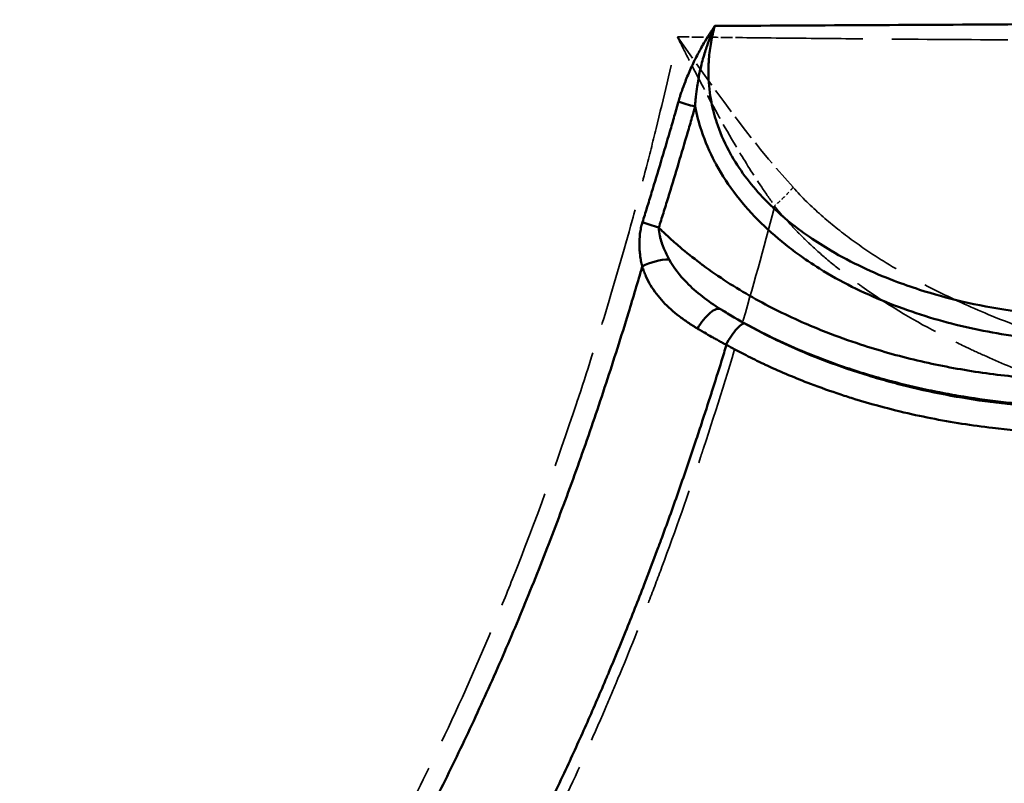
# Model space of a CAD drawing. Header units: millimetres. Extents: x 3278 to 6066, y 2420 to 4375.
# Tile 188 of 256: x 4742 to 4780, y 3336 to 3365. Entities that reach past the tile are written whole.
import ezdxf

# ---------------------------------------------------------------- set-up
doc = ezdxf.new("R2010")
doc.units = ezdxf.units.MM
doc.linetypes.add('DASHED', pattern=[0.2067, 0.1654, -0.0413])
doc.layers.add('Sichtbare tangentiale Kanten(DIN)', color=7, linetype='Continuous', lineweight=50)
doc.layers.add('Verdeckte tangentiale Kanten(DIN)', color=7, linetype='DASHED', lineweight=35)

msp = doc.modelspace()

# ---------------------------------------------------------------- linework, layer by layer
at = {"layer": 'Sichtbare tangentiale Kanten(DIN)'}
for centre, major_axis, ratio, start_param, end_param in [((4767.756, 3361.71), (-0.961, 0.275), 0.028522, 0.848224, 1.578959), ((4766.353, 3357.034), (-0.954, 0.3), 0.028301, 0.855376, 1.579695), ((4766.342, 3355.32), (0.97, 0.243), 0.397822, 1.038189, 2.173298), ((4768.214, 3352.999), (0.534, 0.845), 0.365855, 0.018754, 1.680898), ((4769.201, 3352.413), (0.487, 0.874), 0.247875, 0.018038, 1.635907)]:
    msp.add_ellipse(centre, major_axis=major_axis, ratio=ratio, start_param=start_param, end_param=end_param, dxfattribs=at)
for points, knots in [([(4768.522, 3364.805), (4770.424, 3364.812), (4776.108, 3364.839), (4787.353, 3364.909), (4800.277, 3364.982), (4811.269, 3365.023), (4816.759, 3365.039), (4818.589, 3365.043)], [0, 0, 0, 0, 0.11111, 0.333329, 0.666663, 0.888888, 1, 1, 1, 1]), ([(4767.114, 3361.872), (4767.123, 3361.905), (4767.133, 3361.939), (4767.143, 3361.972), (4767.153, 3362.005), (4767.163, 3362.038), (4767.173, 3362.071), (4767.189, 3362.123), (4767.206, 3362.174), (4767.223, 3362.225), (4767.228, 3362.24), (4767.233, 3362.255), (4767.237, 3362.269), (4767.282, 3362.401), (4767.329, 3362.531), (4767.379, 3362.659), (4767.412, 3362.745), (4767.446, 3362.83), (4767.482, 3362.915), (4767.553, 3363.084), (4767.629, 3363.25), (4767.708, 3363.414), (4767.788, 3363.577), (4767.872, 3363.738), (4767.959, 3363.896), (4768.003, 3363.975), (4768.047, 3364.053), (4768.093, 3364.13), (4768.161, 3364.246), (4768.231, 3364.36), (4768.302, 3364.473), (4768.31, 3364.485), (4768.318, 3364.498), (4768.326, 3364.511), (4768.354, 3364.554), (4768.383, 3364.597), (4768.411, 3364.64), (4768.448, 3364.695), (4768.485, 3364.751), (4768.522, 3364.805)], [0.0000006, 0.0000006, 0.0000006, 0.0000006, 0.0312748, 0.0312748, 0.0312748, 0.0625558, 0.0625558, 0.0625558, 0.1110713, 0.1110713, 0.1110713, 0.125092, 0.125092, 0.125092, 0.2499921, 0.2499921, 0.2499921, 0.3332138, 0.3332138, 0.3332138, 0.4997268, 0.4997268, 0.4997268, 0.6665532, 0.6665532, 0.6665532, 0.7497643, 0.7497643, 0.7497643, 0.8748682, 0.8748682, 0.8748682, 0.8888511, 0.8888511, 0.8888511, 0.9374327, 0.9374327, 0.9374327, 1, 1, 1, 1]), ([(4767.756, 3361.681), (4767.758, 3361.713), (4767.759, 3361.745), (4767.761, 3361.777), (4767.763, 3361.809), (4767.766, 3361.841), (4767.768, 3361.873), (4767.773, 3361.937), (4767.779, 3362.002), (4767.785, 3362.066), (4767.798, 3362.196), (4767.815, 3362.326), (4767.834, 3362.455), (4767.848, 3362.554), (4767.865, 3362.653), (4767.883, 3362.752), (4767.913, 3362.916), (4767.948, 3363.08), (4767.987, 3363.242), (4768.033, 3363.432), (4768.086, 3363.62), (4768.144, 3363.805), (4768.167, 3363.881), (4768.192, 3363.956), (4768.217, 3364.03), (4768.262, 3364.161), (4768.309, 3364.291), (4768.36, 3364.42), (4768.385, 3364.485), (4768.411, 3364.55), (4768.438, 3364.614), (4768.465, 3364.678), (4768.493, 3364.742), (4768.522, 3364.805)], [0, 0, 0, 0, 0.029758, 0.029758, 0.029758, 0.0596, 0.0596, 0.0596, 0.119547, 0.119547, 0.119547, 0.240545, 0.240545, 0.240545, 0.333333, 0.333333, 0.333333, 0.486917, 0.486917, 0.486917, 0.666667, 0.666667, 0.666667, 0.739784, 0.739784, 0.739784, 0.869216, 0.869216, 0.869216, 0.934485, 0.934485, 0.934485, 1, 1, 1, 1]), ([(4768.522, 3364.805), (4768.492, 3364.7), (4768.463, 3364.595), (4768.438, 3364.489), (4768.413, 3364.383), (4768.391, 3364.277), (4768.372, 3364.169), (4768.334, 3363.955), (4768.306, 3363.739), (4768.29, 3363.522), (4768.284, 3363.441), (4768.279, 3363.359), (4768.276, 3363.277), (4768.262, 3362.925), (4768.278, 3362.571), (4768.325, 3362.222), (4768.346, 3362.06), (4768.374, 3361.898), (4768.409, 3361.737), (4768.465, 3361.473), (4768.539, 3361.212), (4768.629, 3360.955), (4768.763, 3360.575), (4768.931, 3360.207), (4769.128, 3359.853), (4769.145, 3359.824), (4769.162, 3359.794), (4769.179, 3359.765), (4769.529, 3359.157), (4769.964, 3358.597), (4770.458, 3358.086), (4770.582, 3357.958), (4770.71, 3357.832), (4770.841, 3357.71), (4771.168, 3357.406), (4771.516, 3357.121), (4771.879, 3356.855), (4771.979, 3356.783), (4772.079, 3356.711), (4772.181, 3356.641), (4772.45, 3356.456), (4772.726, 3356.28), (4773.009, 3356.114), (4773.404, 3355.881), (4773.811, 3355.667), (4774.227, 3355.47), (4774.63, 3355.279), (4775.042, 3355.105), (4775.46, 3354.945), (4775.782, 3354.822), (4776.108, 3354.708), (4776.437, 3354.602), (4776.975, 3354.429), (4777.522, 3354.279), (4778.074, 3354.15), (4778.688, 3354.007), (4779.309, 3353.891), (4779.934, 3353.799), (4780.215, 3353.758), (4780.497, 3353.722), (4780.78, 3353.691), (4781.235, 3353.641), (4781.692, 3353.604), (4782.15, 3353.579), (4782.608, 3353.554), (4783.066, 3353.542), (4783.525, 3353.543)], [0.000722, 0.000722, 0.000722, 0.000722, 0.336302, 0.336302, 0.336302, 0.672661, 0.672661, 0.672661, 1.345495, 1.345495, 1.345495, 1.599596, 1.599596, 1.599596, 2.690912, 2.690912, 2.690912, 3.199191, 3.199191, 3.199191, 4.036118, 4.036118, 4.036118, 5.27774, 5.27774, 5.27774, 5.381943, 5.381943, 5.381943, 7.532291, 7.532291, 7.532291, 8.072576, 8.072576, 8.072576, 9.418359, 9.418359, 9.418359, 9.786843, 9.786843, 9.786843, 10.763712, 10.763712, 10.763712, 12.131094, 12.131094, 12.131094, 13.454675, 13.454675, 13.454675, 14.475346, 14.475346, 14.475346, 16.145699, 16.145699, 16.145699, 18.001561, 18.001561, 18.001561, 18.836985, 18.836985, 18.836985, 20.182986, 20.182986, 20.182986, 21.527756, 21.527756, 21.527756, 21.527756]), ([(4765.721, 3357.21), (4765.779, 3357.396), (4765.837, 3357.581), (4765.894, 3357.767), (4765.955, 3357.963), (4766.015, 3358.159), (4766.076, 3358.356), (4766.196, 3358.749), (4766.315, 3359.142), (4766.432, 3359.536), (4766.55, 3359.93), (4766.667, 3360.324), (4766.782, 3360.718), (4766.839, 3360.916), (4766.897, 3361.113), (4766.953, 3361.311), (4767.007, 3361.498), (4767.061, 3361.685), (4767.114, 3361.872)], [0, 0, 0, 0, 0.119851, 0.119851, 0.119851, 0.246535, 0.246535, 0.246535, 0.499907, 0.499907, 0.499907, 0.753304, 0.753304, 0.753304, 0.880019, 0.880019, 0.880019, 1, 1, 1, 1]), ([(4767.756, 3361.681), (4767.702, 3361.493), (4767.649, 3361.306), (4767.595, 3361.119), (4767.537, 3360.92), (4767.48, 3360.722), (4767.422, 3360.525), (4767.306, 3360.129), (4767.188, 3359.733), (4767.07, 3359.338), (4766.951, 3358.943), (4766.832, 3358.548), (4766.71, 3358.154), (4766.65, 3357.957), (4766.589, 3357.76), (4766.528, 3357.563), (4766.47, 3357.377), (4766.411, 3357.19), (4766.353, 3357.004)], [10.195786, 10.195786, 10.195786, 10.195786, 10.780721, 10.780721, 10.780721, 11.399623, 11.399623, 11.399623, 12.637423, 12.637423, 12.637423, 13.875217, 13.875217, 13.875217, 14.494114, 14.494114, 14.494114, 15.080055, 15.080055, 15.080055, 15.080055]), ([(4783.525, 3352.574), (4783.049, 3352.574), (4782.574, 3352.588), (4782.098, 3352.615), (4781.622, 3352.642), (4781.146, 3352.684), (4780.671, 3352.739), (4779.722, 3352.85), (4778.777, 3353.018), (4777.849, 3353.248), (4776.922, 3353.478), (4776.011, 3353.77), (4775.128, 3354.128), (4774.242, 3354.488), (4773.383, 3354.913), (4772.57, 3355.419), (4772.276, 3355.602), (4771.988, 3355.796), (4771.707, 3356.001), (4771.601, 3356.078), (4771.496, 3356.157), (4771.392, 3356.237), (4771.013, 3356.531), (4770.65, 3356.844), (4770.308, 3357.18), (4769.627, 3357.849), (4769.029, 3358.606), (4768.574, 3359.441), (4768.556, 3359.474), (4768.539, 3359.506), (4768.522, 3359.539), (4768.317, 3359.928), (4768.142, 3360.334), (4768.003, 3360.753), (4767.901, 3361.057), (4767.818, 3361.367), (4767.756, 3361.681)], [0, 0, 0, 0, 1.434001, 1.434001, 1.434001, 2.867574, 2.867574, 2.867574, 5.731256, 5.731256, 5.731256, 8.590215, 8.590215, 8.590215, 11.459872, 11.459872, 11.459872, 12.499709, 12.499709, 12.499709, 12.892457, 12.892457, 12.892457, 14.329605, 14.329605, 14.329605, 17.18931, 17.18931, 17.18931, 17.30022, 17.30022, 17.30022, 18.622093, 18.622093, 18.622093, 19.581969, 19.581969, 19.581969, 19.581969]), ([(4765.72, 3357.21), (4765.715, 3357.192), (4765.709, 3357.174), (4765.704, 3357.156), (4765.699, 3357.137), (4765.694, 3357.119), (4765.689, 3357.101), (4765.679, 3357.064), (4765.671, 3357.027), (4765.663, 3356.99), (4765.647, 3356.916), (4765.634, 3356.841), (4765.625, 3356.767), (4765.606, 3356.617), (4765.599, 3356.466), (4765.602, 3356.318), (4765.604, 3356.232), (4765.608, 3356.147), (4765.616, 3356.063), (4765.622, 3356.001), (4765.629, 3355.941), (4765.638, 3355.88), (4765.648, 3355.809), (4765.66, 3355.739), (4765.674, 3355.669), (4765.681, 3355.634), (4765.689, 3355.6), (4765.697, 3355.566), (4765.701, 3355.549), (4765.705, 3355.531), (4765.709, 3355.514), (4765.71, 3355.51), (4765.711, 3355.505), (4765.713, 3355.501)], [0.000001, 0.000001, 0.000001, 0.000001, 0.057128, 0.057128, 0.057128, 0.114205, 0.114205, 0.114205, 0.228304, 0.228304, 0.228304, 0.456774, 0.456774, 0.456774, 0.915619, 0.915619, 0.915619, 1.180658, 1.180658, 1.180658, 1.374302, 1.374302, 1.374302, 1.603361, 1.603361, 1.603361, 1.717895, 1.717895, 1.717895, 1.775158, 1.775158, 1.775158, 1.79059, 1.79059, 1.79059, 1.79059]), ([(4766.751, 3355.776), (4766.676, 3355.912), (4766.608, 3356.051), (4766.549, 3356.193), (4766.529, 3356.241), (4766.511, 3356.29), (4766.493, 3356.338), (4766.491, 3356.344), (4766.489, 3356.349), (4766.487, 3356.355), (4766.457, 3356.439), (4766.431, 3356.524), (4766.41, 3356.607), (4766.404, 3356.632), (4766.398, 3356.657), (4766.393, 3356.681), (4766.369, 3356.792), (4766.355, 3356.901), (4766.353, 3357.004)], [2.173764, 2.173764, 2.173764, 2.173764, 2.646523, 2.646523, 2.646523, 2.807216, 2.807216, 2.807216, 2.82591, 2.82591, 2.82591, 3.104324, 3.104324, 3.104324, 3.186992, 3.186992, 3.186992, 3.562066, 3.562066, 3.562066, 3.562066]), ([(4783.129, 3351.097), (4783.034, 3351.097), (4782.94, 3351.097), (4782.845, 3351.097), (4782.75, 3351.098), (4782.656, 3351.099), (4782.561, 3351.101), (4782.372, 3351.104), (4782.183, 3351.109), (4781.993, 3351.115), (4781.614, 3351.129), (4781.235, 3351.149), (4780.857, 3351.177), (4780.099, 3351.232), (4779.343, 3351.317), (4778.59, 3351.432), (4777.838, 3351.546), (4777.089, 3351.691), (4776.348, 3351.866), (4775.607, 3352.042), (4774.874, 3352.248), (4774.151, 3352.486), (4773.704, 3352.632), (4773.262, 3352.791), (4772.825, 3352.962), (4772.553, 3353.068), (4772.283, 3353.179), (4772.016, 3353.295), (4771.318, 3353.598), (4770.634, 3353.935), (4769.973, 3354.309), (4769.311, 3354.683), (4768.671, 3355.094), (4768.061, 3355.546), (4768.019, 3355.577), (4767.977, 3355.609), (4767.935, 3355.64), (4767.674, 3355.837), (4767.417, 3356.042), (4767.167, 3356.255), (4767.023, 3356.378), (4766.88, 3356.504), (4766.74, 3356.633), (4766.67, 3356.697), (4766.601, 3356.762), (4766.532, 3356.828), (4766.472, 3356.886), (4766.412, 3356.945), (4766.353, 3357.004)], [0, 0, 0, 0, 0.285159, 0.285159, 0.285159, 0.570351, 0.570351, 0.570351, 1.14081, 1.14081, 1.14081, 2.281862, 2.281862, 2.281862, 4.563431, 4.563431, 4.563431, 6.843965, 6.843965, 6.843965, 9.123781, 9.123781, 9.123781, 10.530266, 10.530266, 10.530266, 11.404391, 11.404391, 11.404391, 13.685834, 13.685834, 13.685834, 15.965781, 15.965781, 15.965781, 16.122735, 16.122735, 16.122735, 17.106198, 17.106198, 17.106198, 17.676353, 17.676353, 17.676353, 17.961452, 17.961452, 17.961452, 18.21325, 18.21325, 18.21325, 18.21325]), ([(4766.751, 3355.776), (4766.929, 3355.456), (4767.319, 3354.948), (4768.027, 3354.325), (4768.495, 3354.003), (4768.741, 3353.849)], [0.000053, 0.000053, 0.000053, 0.000053, 1.221698, 2.057512, 2.893326, 2.893326, 2.893326, 2.893326]), ([(4748.533, 3320.356), (4748.554, 3320.383), (4749.004, 3320.961), (4749.879, 3322.114), (4751.223, 3323.976), (4752.629, 3326.041), (4754.078, 3328.328), (4755.459, 3330.664), (4756.773, 3333.045), (4758.022, 3335.468), (4759.207, 3337.93), (4760.33, 3340.429), (4761.404, 3342.988), (4762.429, 3345.605), (4763.405, 3348.279), (4764.324, 3350.98), (4765.089, 3353.389), (4765.539, 3354.903), (4765.713, 3355.501)], [-1.938536, -1.938536, -1.938536, -1.938536, -1.824716, 0.427917, 2.651543, 5.529891, 8.408239, 11.286586, 14.164934, 17.043282, 19.92163, 22.799978, 25.678326, 28.650349, 31.622373, 34.594396, 37.56642, 39.507358, 39.507358, 39.507358, 39.507358]), ([(4767.848, 3353.1), (4767.816, 3353.119), (4767.785, 3353.138), (4767.754, 3353.157), (4767.723, 3353.176), (4767.693, 3353.195), (4767.662, 3353.214), (4767.601, 3353.253), (4767.541, 3353.292), (4767.481, 3353.332), (4767.362, 3353.412), (4767.247, 3353.495), (4767.136, 3353.58), (4766.913, 3353.751), (4766.706, 3353.935), (4766.522, 3354.134), (4766.429, 3354.233), (4766.342, 3354.336), (4766.261, 3354.443), (4766.179, 3354.55), (4766.104, 3354.66), (4766.036, 3354.774), (4765.968, 3354.888), (4765.906, 3355.006), (4765.852, 3355.127), (4765.825, 3355.187), (4765.8, 3355.249), (4765.777, 3355.311), (4765.765, 3355.342), (4765.754, 3355.374), (4765.743, 3355.405), (4765.733, 3355.437), (4765.723, 3355.469), (4765.713, 3355.501)], [0.00002, 0.00002, 0.00002, 0.00002, 0.115435, 0.115435, 0.115435, 0.230886, 0.230886, 0.230886, 0.461799, 0.461799, 0.461799, 0.923477, 0.923477, 0.923477, 1.845665, 1.845665, 1.845665, 2.3071, 2.3071, 2.3071, 2.768498, 2.768498, 2.768498, 3.230055, 3.230055, 3.230055, 3.460768, 3.460768, 3.460768, 3.57607, 3.57607, 3.57607, 3.691329, 3.691329, 3.691329, 3.691329]), ([(4768.742, 3353.848), (4769.093, 3353.63), (4769.45, 3353.423), (4769.812, 3353.227), (4769.939, 3353.158), (4770.066, 3353.09), (4770.195, 3353.024), (4770.933, 3352.642), (4771.691, 3352.302), (4772.461, 3352.001), (4772.728, 3351.897), (4772.997, 3351.797), (4773.268, 3351.702), (4773.858, 3351.493), (4774.455, 3351.307), (4775.056, 3351.14), (4775.934, 3350.898), (4776.821, 3350.698), (4777.715, 3350.54), (4777.853, 3350.516), (4777.991, 3350.492), (4778.129, 3350.47), (4779.231, 3350.29), (4780.342, 3350.171), (4781.456, 3350.112), (4782.013, 3350.082), (4782.571, 3350.067), (4783.128, 3350.067)], [14.770392, 14.770392, 14.770392, 14.770392, 16.024574, 16.024574, 16.024574, 16.464907, 16.464907, 16.464907, 19.001313, 19.001313, 19.001313, 19.881487, 19.881487, 19.881487, 21.803818, 21.803818, 21.803818, 24.606324, 24.606324, 24.606324, 25.038146, 25.038146, 25.038146, 28.486573, 28.486573, 28.486573, 30.211335, 30.211335, 30.211335, 30.211335]), ([(4768.75, 3353.843), (4768.933, 3353.728), (4769.24, 3353.541), (4769.558, 3353.359), (4769.684, 3353.289)], [0.010282, 0.010282, 0.010282, 0.010282, 0.741285, 1.207583, 1.207583, 1.207583, 1.207583]), ([(4768.953, 3352.476), (4768.906, 3352.502), (4768.858, 3352.527), (4768.811, 3352.553), (4768.764, 3352.578), (4768.717, 3352.604), (4768.67, 3352.63), (4768.619, 3352.658), (4768.568, 3352.686), (4768.517, 3352.714), (4768.475, 3352.737), (4768.433, 3352.761), (4768.391, 3352.785), (4768.299, 3352.837), (4768.207, 3352.889), (4768.117, 3352.942), (4768.071, 3352.968), (4768.026, 3352.994), (4767.982, 3353.021), (4767.937, 3353.047), (4767.892, 3353.074), (4767.848, 3353.1)], [0, 0, 0, 0, 0.167002, 0.167002, 0.167002, 0.334004, 0.334004, 0.334004, 0.515887, 0.515887, 0.515887, 0.668001, 0.668001, 0.668001, 1.001992, 1.001992, 1.001992, 1.168996, 1.168996, 1.168996, 1.336006, 1.336006, 1.336006, 1.336006]), ([(4769.684, 3353.289), (4769.737, 3353.259), (4769.791, 3353.229), (4769.844, 3353.2), (4769.908, 3353.165), (4769.971, 3353.131), (4770.035, 3353.097), (4770.163, 3353.029), (4770.291, 3352.962), (4770.42, 3352.896), (4770.679, 3352.765), (4770.94, 3352.638), (4771.203, 3352.517), (4771.721, 3352.277), (4772.249, 3352.056), (4772.784, 3351.853), (4772.793, 3351.849), (4772.802, 3351.846), (4772.811, 3351.842), (4773.356, 3351.636), (4773.908, 3351.448), (4774.466, 3351.278), (4774.738, 3351.195), (4775.011, 3351.116), (4775.286, 3351.041), (4775.575, 3350.962), (4775.865, 3350.888), (4776.156, 3350.819), (4776.72, 3350.684), (4777.289, 3350.567), (4777.861, 3350.465), (4778.442, 3350.362), (4779.027, 3350.277), (4779.615, 3350.208), (4780.197, 3350.139), (4780.782, 3350.087), (4781.368, 3350.052), (4781.661, 3350.034), (4781.954, 3350.02), (4782.248, 3350.011), (4782.394, 3350.006), (4782.541, 3350.002), (4782.688, 3350), (4782.761, 3349.998), (4782.835, 3349.997), (4782.908, 3349.996), (4782.982, 3349.996), (4783.055, 3349.995), (4783.128, 3349.995)], [1.498887, 1.498887, 1.498887, 1.498887, 1.696713, 1.696713, 1.696713, 1.930859, 1.930859, 1.930859, 2.399137, 2.399137, 2.399137, 3.335709, 3.335709, 3.335709, 5.17761, 5.17761, 5.17761, 5.208935, 5.208935, 5.208935, 7.082089, 7.082089, 7.082089, 7.995223, 7.995223, 7.995223, 8.955325, 8.955325, 8.955325, 10.812836, 10.812836, 10.812836, 12.701436, 12.701436, 12.701436, 14.574757, 14.574757, 14.574757, 15.511425, 15.511425, 15.511425, 15.979751, 15.979751, 15.979751, 16.213909, 16.213909, 16.213909, 16.448063, 16.448063, 16.448063, 16.448063]), ([(4768.968, 3352.468), (4768.906, 3352.263), (4768.843, 3352.057), (4768.78, 3351.852), (4768.654, 3351.444), (4768.525, 3351.036), (4768.395, 3350.629), (4768.392, 3350.618), (4768.388, 3350.606), (4768.384, 3350.595), (4768.258, 3350.199), (4768.13, 3349.804), (4768, 3349.409), (4767.926, 3349.183), (4767.851, 3348.956), (4767.775, 3348.73), (4767.568, 3348.11), (4767.356, 3347.492), (4767.14, 3346.875), (4766.924, 3346.258), (4766.703, 3345.643), (4766.477, 3345.03), (4766.421, 3344.877), (4766.364, 3344.723), (4766.307, 3344.57), (4766.136, 3344.111), (4765.963, 3343.653), (4765.787, 3343.196), (4765.552, 3342.587), (4765.312, 3341.98), (4765.068, 3341.374), (4764.856, 3340.851), (4764.641, 3340.329), (4764.421, 3339.808), (4764.395, 3339.746), (4764.369, 3339.684), (4764.343, 3339.622), (4764.096, 3339.04), (4763.845, 3338.46), (4763.59, 3337.882), (4763.334, 3337.304), (4763.073, 3336.729), (4762.808, 3336.156), (4762.65, 3335.816), (4762.491, 3335.476), (4762.33, 3335.138), (4762.22, 3334.906), (4762.109, 3334.675), (4761.997, 3334.444), (4761.446, 3333.308), (4760.876, 3332.182), (4760.285, 3331.068), (4760.198, 3330.904), (4760.111, 3330.741), (4760.023, 3330.578), (4759.813, 3330.186), (4759.599, 3329.795), (4759.383, 3329.406), (4759.077, 3328.854), (4758.766, 3328.306), (4758.45, 3327.762), (4758.136, 3327.221), (4757.817, 3326.683), (4757.492, 3326.148), (4757.49, 3326.145), (4757.488, 3326.141), (4757.485, 3326.137), (4757.159, 3325.599), (4756.826, 3325.064), (4756.489, 3324.533), (4756.151, 3324.002), (4755.808, 3323.475), (4755.459, 3322.951), (4755.218, 3322.588), (4754.973, 3322.226), (4754.726, 3321.866), (4754.617, 3321.707), (4754.507, 3321.549), (4754.397, 3321.391)], [0.000129, 0.000129, 0.000129, 0.000129, 0.649547, 0.649547, 0.649547, 1.944831, 1.944831, 1.944831, 1.981349, 1.981349, 1.981349, 3.240076, 3.240076, 3.240076, 3.962698, 3.962698, 3.962698, 5.944047, 5.944047, 5.944047, 7.925396, 7.925396, 7.925396, 8.421131, 8.421131, 8.421131, 9.906745, 9.906745, 9.906745, 11.888094, 11.888094, 11.888094, 13.60217, 13.60217, 13.60217, 13.806993, 13.806993, 13.806993, 15.725891, 15.725891, 15.725891, 17.64479, 17.64479, 17.64479, 18.783211, 18.783211, 18.783211, 19.563688, 19.563688, 19.563688, 23.401486, 23.401486, 23.401486, 23.964249, 23.964249, 23.964249, 25.320384, 25.320384, 25.320384, 27.239283, 27.239283, 27.239283, 29.145289, 29.145289, 29.145289, 29.158181, 29.158181, 29.158181, 31.07708, 31.07708, 31.07708, 32.995979, 32.995979, 32.995979, 34.326329, 34.326329, 34.326329, 34.914909, 34.914909, 34.914909, 34.914909]), ([(4768.968, 3352.469), (4769.02, 3352.44), (4769.071, 3352.411), (4769.123, 3352.383), (4769.189, 3352.347), (4769.256, 3352.311), (4769.323, 3352.275), (4769.457, 3352.204), (4769.591, 3352.134), (4769.726, 3352.065), (4769.948, 3351.951), (4770.172, 3351.842), (4770.398, 3351.735), (4770.447, 3351.713), (4770.495, 3351.69), (4770.543, 3351.668), (4771.092, 3351.413), (4771.651, 3351.179), (4772.217, 3350.963), (4772.604, 3350.816), (4772.995, 3350.677), (4773.388, 3350.547), (4773.569, 3350.487), (4773.751, 3350.429), (4773.934, 3350.373), (4774.512, 3350.195), (4775.096, 3350.035), (4775.684, 3349.893), (4776.474, 3349.703), (4777.272, 3349.545), (4778.076, 3349.419), (4778.469, 3349.358), (4778.864, 3349.304), (4779.259, 3349.257), (4779.861, 3349.186), (4780.465, 3349.132), (4781.07, 3349.095), (4781.139, 3349.091), (4781.208, 3349.087), (4781.278, 3349.083), (4781.511, 3349.07), (4781.745, 3349.06), (4781.978, 3349.052), (4782.129, 3349.047), (4782.281, 3349.043), (4782.432, 3349.04), (4782.508, 3349.039), (4782.584, 3349.037), (4782.66, 3349.036), (4782.735, 3349.035), (4782.811, 3349.035), (4782.887, 3349.034)], [0, 0, 0, 0, 0.012214, 0.012214, 0.012214, 0.027914, 0.027914, 0.027914, 0.059314, 0.059314, 0.059314, 0.111078, 0.111078, 0.111078, 0.12209, 0.12209, 0.12209, 0.247496, 0.247496, 0.247496, 0.333235, 0.333235, 0.333235, 0.372805, 0.372805, 0.372805, 0.498205, 0.498205, 0.498205, 0.666589, 0.666589, 0.666589, 0.749057, 0.749057, 0.749057, 0.874504, 0.874504, 0.874504, 0.888863, 0.888863, 0.888863, 0.937253, 0.937253, 0.937253, 0.968629, 0.968629, 0.968629, 0.984315, 0.984315, 0.984315, 1, 1, 1, 1])]:
    msp.add_open_spline(points, degree=3, knots=knots, dxfattribs=at)
msp.add_open_spline([(4768.522, 3364.805), (4768.522, 3364.805), (4768.522, 3364.805), (4768.522, 3364.805)], degree=3, dxfattribs=at)
at = {"layer": 'Verdeckte tangentiale Kanten(DIN)', "ltscale": 2.717522}
msp.add_ellipse((4244.174, 3699.297), major_axis=(835.105, -235.832), ratio=0.284962, start_param=5.466704, end_param=5.470815, dxfattribs=at)
at = {"layer": 'Verdeckte tangentiale Kanten(DIN)'}
for points in [[(4768.522, 3364.805), (4768.522, 3364.805), (4768.522, 3364.805), (4768.522, 3364.805)], [(4766.751, 3355.776), (4766.751, 3355.776), (4766.751, 3355.776), (4766.751, 3355.776)]]:
    msp.add_open_spline(points, degree=3, dxfattribs=at)
at = {"layer": 'Verdeckte tangentiale Kanten(DIN)', "ltscale": 0.000203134}
msp.add_open_spline([(4768.522, 3364.805), (4768.522, 3364.805), (4768.522, 3364.805), (4768.522, 3364.805)], degree=3, dxfattribs=at)
at = {"layer": 'Verdeckte tangentiale Kanten(DIN)', "ltscale": 27.874212}
msp.add_open_spline([(4741.64, 3313.559), (4741.817, 3313.743), (4741.994, 3313.928), (4742.17, 3314.114), (4742.797, 3314.776), (4743.416, 3315.449), (4744.026, 3316.132), (4744.579, 3316.751), (4745.125, 3317.378), (4745.663, 3318.012), (4745.892, 3318.283), (4746.119, 3318.554), (4746.345, 3318.827), (4747.101, 3319.741), (4747.84, 3320.671), (4748.558, 3321.614), (4748.684, 3321.78), (4748.81, 3321.947), (4748.935, 3322.114), (4749.521, 3322.895), (4750.092, 3323.686), (4750.649, 3324.485), (4751.325, 3325.456), (4751.98, 3326.442), (4752.616, 3327.44), (4752.631, 3327.464), (4752.646, 3327.489), (4752.662, 3327.513), (4753.281, 3328.488), (4753.881, 3329.477), (4754.462, 3330.478), (4754.981, 3331.374), (4755.485, 3332.28), (4755.975, 3333.196), (4756.608, 3334.382), (4757.217, 3335.585), (4757.802, 3336.804), (4758.546, 3338.353), (4759.251, 3339.927), (4759.92, 3341.521), (4760.185, 3342.151), (4760.444, 3342.783), (4760.697, 3343.419), (4761.589, 3345.658), (4762.414, 3347.934), (4763.183, 3350.242), (4763.185, 3350.248), (4763.187, 3350.253), (4763.189, 3350.259), (4763.574, 3351.416), (4763.945, 3352.58), (4764.301, 3353.751), (4764.657, 3354.922), (4764.998, 3356.099), (4765.323, 3357.281), (4765.504, 3357.939), (4765.68, 3358.598), (4765.851, 3359.258), (4765.987, 3359.784), (4766.12, 3360.31), (4766.25, 3360.837), (4766.54, 3362.015), (4766.814, 3363.196), (4767.072, 3364.381)], degree=3, knots=[-11.434682, -11.434682, -11.434682, -11.434682, -10.651142, -10.651142, -10.651142, -7.857181, -7.857181, -7.857181, -5.325571, -5.325571, -5.325571, -4.246796, -4.246796, -4.246796, -0.636537, -0.636537, -0.636537, 0, 0, 0, 2.973987, 2.973987, 2.973987, 6.584252, 6.584252, 6.584252, 6.671431, 6.671431, 6.671431, 10.19481, 10.19481, 10.19481, 13.342862, 13.342862, 13.342862, 17.415345, 17.415345, 17.415345, 22.591115, 22.591115, 22.591115, 24.636043, 24.636043, 24.636043, 31.839368, 31.839368, 31.839368, 31.856941, 31.856941, 31.856941, 35.468542, 35.468542, 35.468542, 39.078003, 39.078003, 39.078003, 41.087621, 41.087621, 41.087621, 42.687776, 42.687776, 42.687776, 46.266454, 46.266454, 46.266454, 46.266454], dxfattribs=at)
at = {"layer": 'Verdeckte tangentiale Kanten(DIN)', "ltscale": 6.166089}
msp.add_open_spline([(4767.072, 3364.381), (4767.188, 3364.149), (4767.306, 3363.913), (4767.426, 3363.676), (4767.667, 3363.202), (4767.915, 3362.719), (4768.173, 3362.233), (4768.559, 3361.503), (4768.967, 3360.764), (4769.407, 3360.028), (4769.7, 3359.537), (4770.008, 3359.048), (4770.332, 3358.564), (4770.494, 3358.322), (4770.661, 3358.082), (4770.832, 3357.843)], degree=3, knots=[0, 0, 0, 0, 0.111118, 0.111118, 0.111118, 0.333354, 0.333354, 0.333354, 0.666713, 0.666713, 0.666713, 0.888904, 0.888904, 0.888904, 1, 1, 1, 1], dxfattribs=at)
at = {"layer": 'Verdeckte tangentiale Kanten(DIN)', "ltscale": 6.16006}
msp.add_open_spline([(4767.072, 3364.381), (4768.369, 3362.555), (4769.794, 3360.479), (4771.548, 3358.562)], degree=3, dxfattribs=at)
at = {"layer": 'Verdeckte tangentiale Kanten(DIN)', "ltscale": 27.133974}
msp.add_open_spline([(4769.758, 3364.348), (4770.009, 3364.345), (4770.259, 3364.342), (4770.51, 3364.339), (4771.538, 3364.328), (4772.565, 3364.318), (4773.59, 3364.308), (4773.713, 3364.307), (4773.836, 3364.306), (4773.959, 3364.305), (4775.806, 3364.289), (4777.647, 3364.276), (4779.483, 3364.265), (4779.928, 3364.263), (4780.372, 3364.26), (4780.816, 3364.258), (4782.334, 3364.249), (4783.848, 3364.243), (4785.36, 3364.237), (4786.115, 3364.234), (4786.87, 3364.231), (4787.624, 3364.228), (4788.825, 3364.223), (4790.024, 3364.219), (4791.221, 3364.215), (4792.278, 3364.211), (4793.334, 3364.208), (4794.389, 3364.204), (4795.039, 3364.201), (4795.688, 3364.198), (4796.338, 3364.196), (4797.936, 3364.189), (4799.533, 3364.182), (4801.13, 3364.174), (4801.659, 3364.172), (4802.187, 3364.169), (4802.716, 3364.166), (4804.433, 3364.158), (4806.151, 3364.149), (4807.867, 3364.139), (4808.275, 3364.136), (4808.684, 3364.133), (4809.092, 3364.131), (4810.62, 3364.12), (4812.147, 3364.108), (4813.675, 3364.094), (4813.982, 3364.091), (4814.289, 3364.088), (4814.596, 3364.085), (4815.717, 3364.074), (4816.838, 3364.061), (4817.96, 3364.046), (4818.059, 3364.045), (4818.157, 3364.043), (4818.256, 3364.042), (4819.271, 3364.028), (4820.286, 3364.013), (4821.301, 3363.997)], degree=3, knots=[-29.120431, -29.120431, -29.120431, -29.120431, -28.111844, -28.111844, -28.111844, -23.971121, -23.971121, -23.971121, -23.47453, -23.47453, -23.47453, -16.008276, -16.008276, -16.008276, -14.199768, -14.199768, -14.199768, -8.016418, -8.016418, -8.016418, -4.925514, -4.925514, -4.925514, 0, 0, 0, 4.349381, 4.349381, 4.349381, 7.029678, 7.029678, 7.029678, 13.624114, 13.624114, 13.624114, 15.807465, 15.807465, 15.807465, 22.898752, 22.898752, 22.898752, 24.585251, 24.585251, 24.585251, 30.903163, 30.903163, 30.903163, 32.173325, 32.173325, 32.173325, 36.810668, 36.810668, 36.810668, 37.21912, 37.21912, 37.21912, 41.414883, 41.414883, 41.414883, 41.414883], dxfattribs=at)
at = {"layer": 'Verdeckte tangentiale Kanten(DIN)', "ltscale": 0.858513}
msp.add_open_spline([(4771.545, 3358.558), (4771.499, 3358.504), (4771.449, 3358.446), (4771.394, 3358.388), (4771.341, 3358.329), (4771.283, 3358.269), (4771.222, 3358.208), (4771.161, 3358.148), (4771.098, 3358.086), (4771.031, 3358.024), (4770.967, 3357.964), (4770.9, 3357.903), (4770.832, 3357.843)], degree=3, knots=[0, 0, 0, 0, 0.25406, 0.25406, 0.25406, 0.505365, 0.505365, 0.505365, 0.755536, 0.755536, 0.755536, 1, 1, 1, 1], dxfattribs=at)
at = {"layer": 'Verdeckte tangentiale Kanten(DIN)', "ltscale": 30.793262}
msp.add_open_spline([(4771.546, 3358.558), (4771.884, 3358.177), (4772.605, 3357.473), (4773.78, 3356.533), (4775.23, 3355.556), (4776.994, 3354.573), (4779.537, 3353.417), (4782.657, 3352.312), (4786.232, 3351.387), (4789.738, 3350.734), (4794.277, 3350.164), (4797.709, 3350.021), (4799.996, 3350.046)], degree=3, knots=[6.858626, 6.858626, 6.858626, 6.858626, 8.487718, 10.054537, 11.621357, 13.993458, 16.365559, 20.288914, 24.212269, 27.709208, 31.206147, 38.200025, 38.200025, 38.200025, 38.200025], dxfattribs=at)
at = {"layer": 'Verdeckte tangentiale Kanten(DIN)', "ltscale": 27.827583}
msp.add_open_spline([(4770.831, 3357.836), (4770.824, 3357.834), (4770.817, 3357.782), (4770.809, 3357.754), (4770.409, 3356.202), (4769.982, 3354.664), (4769.531, 3353.131), (4769.074, 3351.573), (4768.592, 3350.019), (4768.083, 3348.477), (4768.045, 3348.361), (4768.007, 3348.245), (4767.968, 3348.13), (4767.494, 3346.705), (4766.996, 3345.289), (4766.474, 3343.884), (4766.309, 3343.441), (4766.142, 3342.998), (4765.972, 3342.557), (4765.56, 3341.486), (4765.134, 3340.422), (4764.691, 3339.365), (4764.556, 3339.042), (4764.42, 3338.72), (4764.282, 3338.399), (4763.782, 3337.234), (4763.264, 3336.079), (4762.725, 3334.933), (4762.037, 3333.472), (4761.317, 3332.027), (4760.562, 3330.601), (4760.212, 3329.94), (4759.855, 3329.283), (4759.49, 3328.63), (4759.098, 3327.928), (4758.697, 3327.232), (4758.288, 3326.542), (4757.498, 3325.208), (4756.676, 3323.894), (4755.819, 3322.603), (4754.962, 3321.312), (4754.07, 3320.045), (4753.15, 3318.804), (4753.149, 3318.802), (4753.148, 3318.802), (4753.147, 3318.802)], degree=3, knots=[92.192658, 92.192658, 92.192658, 92.192658, 92.282602, 92.282602, 92.282602, 97.132306, 97.132306, 97.132306, 102.064708, 102.064708, 102.064708, 102.434793, 102.434793, 102.434793, 106.99711, 106.99711, 106.99711, 108.43601, 108.43601, 108.43601, 111.929512, 111.929512, 111.929512, 112.996251, 112.996251, 112.996251, 116.861914, 116.861914, 116.861914, 121.794315, 121.794315, 121.794315, 124.082193, 124.082193, 124.082193, 126.538444, 126.538444, 126.538444, 131.282573, 131.282573, 131.282573, 136.026702, 136.026702, 136.026702, 136.032728, 136.032728, 136.032728, 136.032728], dxfattribs=at)
at = {"layer": 'Verdeckte tangentiale Kanten(DIN)', "ltscale": 21.343241}
msp.add_open_spline([(4770.83, 3357.835), (4770.875, 3357.779), (4770.92, 3357.723), (4770.966, 3357.668), (4771.02, 3357.603), (4771.075, 3357.538), (4771.13, 3357.474), (4771.241, 3357.347), (4771.354, 3357.221), (4771.469, 3357.097), (4771.596, 3356.961), (4771.726, 3356.827), (4771.858, 3356.695), (4771.965, 3356.588), (4772.073, 3356.483), (4772.183, 3356.38), (4772.427, 3356.149), (4772.678, 3355.926), (4772.935, 3355.709), (4773.191, 3355.494), (4773.453, 3355.285), (4773.72, 3355.083), (4773.881, 3354.961), (4774.044, 3354.842), (4774.208, 3354.724), (4775.135, 3354.062), (4776.109, 3353.475), (4777.112, 3352.946), (4777.46, 3352.762), (4777.811, 3352.585), (4778.166, 3352.415), (4778.415, 3352.295), (4778.665, 3352.179), (4778.916, 3352.066), (4779.526, 3351.791), (4780.143, 3351.533), (4780.767, 3351.291), (4781.311, 3351.081), (4781.86, 3350.882), (4782.413, 3350.696), (4783.128, 3350.455), (4783.849, 3350.233), (4784.575, 3350.028), (4785.32, 3349.819), (4786.07, 3349.627), (4786.824, 3349.452), (4787.374, 3349.325), (4787.926, 3349.207), (4788.48, 3349.097), (4789.426, 3348.91), (4790.376, 3348.748), (4791.33, 3348.612), (4791.702, 3348.558), (4792.075, 3348.509), (4792.447, 3348.463), (4793.592, 3348.323), (4794.741, 3348.217), (4795.892, 3348.145), (4796.079, 3348.133), (4796.266, 3348.122), (4796.454, 3348.112), (4797.123, 3348.077), (4797.794, 3348.052), (4798.465, 3348.039), (4798.626, 3348.036), (4798.787, 3348.033), (4798.948, 3348.031), (4799.122, 3348.029), (4799.297, 3348.028), (4799.471, 3348.027), (4799.639, 3348.026), (4799.806, 3348.026), (4799.974, 3348.027), (4800.142, 3348.028), (4800.309, 3348.029), (4800.477, 3348.031)], degree=3, knots=[0, 0, 0, 0, 0.006658, 0.006658, 0.006658, 0.014507, 0.014507, 0.014507, 0.03021, 0.03021, 0.03021, 0.047518, 0.047518, 0.047518, 0.061538, 0.061538, 0.061538, 0.092702, 0.092702, 0.092702, 0.123798, 0.123798, 0.123798, 0.142555, 0.142555, 0.142555, 0.24857, 0.24857, 0.24857, 0.285364, 0.285364, 0.285364, 0.311149, 0.311149, 0.311149, 0.37368, 0.37368, 0.37368, 0.428256, 0.428256, 0.428256, 0.498795, 0.498795, 0.498795, 0.57118, 0.57118, 0.57118, 0.624003, 0.624003, 0.624003, 0.714115, 0.714115, 0.714115, 0.749252, 0.749252, 0.749252, 0.857054, 0.857054, 0.857054, 0.87459, 0.87459, 0.87459, 0.937286, 0.937286, 0.937286, 0.952351, 0.952351, 0.952351, 0.968641, 0.968641, 0.968641, 0.984321, 0.984321, 0.984321, 1, 1, 1, 1], dxfattribs=at)
at = {"layer": 'Verdeckte tangentiale Kanten(DIN)', "ltscale": 0.007415}
msp.add_open_spline([(4768.742, 3353.848), (4768.745, 3353.846), (4768.747, 3353.845), (4768.75, 3353.843)], degree=3, dxfattribs=at)

doc.saveas('drawing.dxf')
